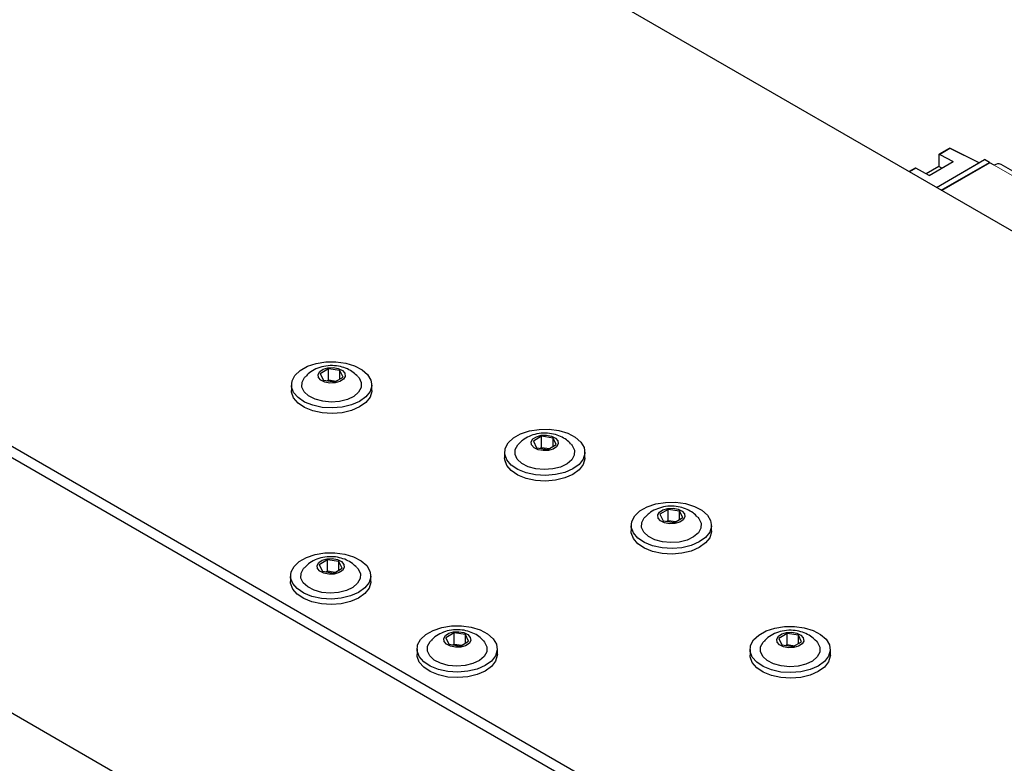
# Paper-space layout 'Blatt2' of a CAD drawing. Header units: millimetres. Extents: x 5 to 418, y 2 to 292.
# Tile 64 of 68: x 276 to 312, y 222 to 250. Entities that reach past the tile are written whole.
import ezdxf

# ---------------------------------------------------------------- set-up
doc = ezdxf.new("R2010")
doc.units = ezdxf.units.MM

psp = doc.layouts.new('Blatt2')

# ---------------------------------------------------------------- linework, layer by layer
at = {"color": 7, "linetype": 'Continuous', "lineweight": 25}
for p, q in [((343.911, 223.882), (286.989, 256.742)), ((252.005, 247.814), (319.534, 208.83)), ((251.652, 247.61), (319.18, 208.626)), ((310.351, 244.957), (309.981, 244.743)), ((311.451, 244.433), (310.399, 244.958)), ((309.882, 243.527), (311.65, 244.547)), ((309.97, 244.72), (309.97, 244.298)), ((310.004, 244.741), (310.5, 244.475)), ((311.826, 244.445), (311.65, 244.547)), ((309.097, 244.233), (308.878, 244.106)), ((309.617, 243.964), (309.12, 244.231)), ((309.97, 244.298), (309.501, 244.027)), ((309.617, 243.964), (310.5, 244.475)), ((309.882, 243.527), (311.437, 244.425)), ((310.082, 244.233), (309.97, 244.298)), ((310.059, 243.425), (311.826, 244.445)), ((311.844, 244.435), (310.076, 243.414)), ((311.826, 244.445), (311.826, 244.425)), ((312.003, 244.343), (311.844, 244.435)), ((346.194, 224.774), (312.253, 244.368)), ((287.546, 236.859), (287.242, 236.681)), ((287.242, 236.681), (287.357, 236.44)), ((287.965, 236.796), (287.546, 236.859)), ((287.546, 236.451), (287.546, 236.859)), ((288.08, 236.555), (287.965, 236.796)), ((287.965, 236.488), (287.965, 236.796)), ((286.186, 236.271), (286.186, 236.067)), ((287.357, 236.44), (287.776, 236.377)), ((287.493, 236.42), (287.546, 236.451)), ((287.546, 236.451), (287.829, 236.408)), ((287.546, 236.451), (287.554, 236.41)), ((287.776, 236.377), (288.08, 236.555)), ((289.136, 236.067), (289.136, 236.271)), ((256.601, 235.362), (314.23, 202.093)), ((295.377, 234.379), (295.073, 234.201)), ((295.073, 234.201), (295.188, 233.96)), ((295.796, 234.316), (295.377, 234.379)), ((295.377, 233.971), (295.377, 234.379)), ((295.607, 233.897), (295.911, 234.075)), ((295.911, 234.075), (295.796, 234.316)), ((295.796, 234.008), (295.796, 234.316)), ((294.017, 233.791), (294.017, 233.587)), ((295.188, 233.96), (295.607, 233.897)), ((295.324, 233.94), (295.377, 233.971)), ((295.377, 233.971), (295.66, 233.928)), ((295.377, 233.971), (295.386, 233.93)), ((296.967, 233.587), (296.967, 233.791)), ((300.026, 231.695), (299.722, 231.517)), ((299.722, 231.517), (299.837, 231.276)), ((300.445, 231.632), (300.026, 231.695)), ((300.026, 231.287), (300.026, 231.695)), ((300.56, 231.391), (300.445, 231.632)), ((300.445, 231.324), (300.445, 231.632)), ((299.837, 231.276), (300.256, 231.213)), ((299.973, 231.256), (300.026, 231.287)), ((300.026, 231.287), (300.31, 231.244)), ((300.026, 231.287), (300.035, 231.247)), ((300.256, 231.213), (300.56, 231.391)), ((298.666, 231.107), (298.666, 230.903)), ((301.616, 230.903), (301.616, 231.107)), ((287.51, 229.838), (287.207, 229.66)), ((287.93, 229.775), (287.51, 229.838)), ((287.51, 229.43), (287.51, 229.838)), ((288.045, 229.534), (287.93, 229.775)), ((287.93, 229.467), (287.93, 229.775)), ((287.207, 229.66), (287.322, 229.419)), ((287.322, 229.419), (287.741, 229.356)), ((287.457, 229.398), (287.51, 229.43)), ((287.51, 229.43), (287.794, 229.387)), ((287.51, 229.43), (287.519, 229.389)), ((287.741, 229.356), (288.045, 229.534)), ((286.151, 229.25), (286.151, 229.046)), ((289.101, 229.046), (289.101, 229.25)), ((292.16, 227.154), (291.856, 226.976)), ((291.856, 226.976), (291.971, 226.735)), ((292.579, 227.091), (292.16, 227.154)), ((292.16, 226.746), (292.16, 227.154)), ((292.39, 226.672), (292.694, 226.85)), ((292.694, 226.85), (292.579, 227.091)), ((292.579, 226.783), (292.579, 227.091)), ((304.393, 227.134), (304.089, 226.955)), ((304.089, 226.955), (304.204, 226.715)), ((304.812, 227.071), (304.393, 227.134)), ((304.393, 226.725), (304.393, 227.134)), ((304.623, 226.652), (304.927, 226.83)), ((304.927, 226.83), (304.812, 227.071)), ((304.812, 226.762), (304.812, 227.071)), ((290.8, 226.566), (290.8, 226.362)), ((291.971, 226.735), (292.39, 226.672)), ((292.107, 226.715), (292.16, 226.746)), ((292.16, 226.746), (292.443, 226.703)), ((292.16, 226.746), (292.168, 226.705)), ((293.75, 226.362), (293.75, 226.566)), ((303.033, 226.546), (303.033, 226.341)), ((304.204, 226.715), (304.623, 226.652)), ((304.34, 226.694), (304.393, 226.725)), ((304.393, 226.725), (304.676, 226.683)), ((304.393, 226.725), (304.401, 226.685)), ((305.983, 226.341), (305.983, 226.546))]:
    psp.add_line(p, q, dxfattribs=at)
at = {"color": 7, "linetype": 'Continuous', "lineweight": 18}
for p, q in [((310.375, 244.955), (310.004, 244.741)), ((311.437, 244.425), (310.375, 244.955)), ((309.12, 244.231), (308.891, 244.099)), ((312.003, 244.343), (345.944, 224.749))]:
    psp.add_line(p, q, dxfattribs=at)
at = {"color": 7, "linetype": 'Continuous', "lineweight": 25, "flags": 128}
for points in [[(288.053, 235.45), (287.687, 235.42), (287.319, 235.443), (286.973, 235.518), (286.67, 235.64), (286.43, 235.802), (286.266, 235.994), (286.191, 236.202), (286.207, 236.416), (286.315, 236.62), (286.508, 236.802), (286.773, 236.951), (287.094, 237.057), (287.45, 237.114), (287.82, 237.118), (288.18, 237.068), (288.507, 236.969), (288.781, 236.825), (288.984, 236.647), (289.105, 236.445), (289.134, 236.233), (289.072, 236.022), (288.92, 235.828), (288.69, 235.661), (288.394, 235.532), (288.053, 235.45)], [(287.953, 235.659), (287.643, 235.636), (287.334, 235.665), (287.051, 235.743), (286.818, 235.863), (286.653, 236.017), (286.57, 236.191), (286.575, 236.372), (286.668, 236.544), (286.69, 236.569)], [(287.794, 236.34), (287.599, 236.332), (287.414, 236.367), (287.266, 236.441), (287.179, 236.541), (287.165, 236.654), (287.226, 236.761), (287.354, 236.846), (287.528, 236.896), (287.723, 236.904), (287.908, 236.869), (288.055, 236.795), (288.143, 236.695), (288.157, 236.582), (288.096, 236.475), (287.968, 236.39), (287.794, 236.34)], [(288.631, 236.57), (288.669, 236.525), (288.752, 236.351), (288.747, 236.17), (288.654, 235.998), (288.48, 235.847), (288.24, 235.731), (287.953, 235.659)], [(288.053, 235.246), (287.687, 235.215), (287.319, 235.238), (286.973, 235.314), (286.67, 235.436), (286.43, 235.598), (286.266, 235.789), (286.191, 235.998), (286.186, 236.067)], [(289.136, 236.067), (289.134, 236.028), (289.072, 235.818), (288.92, 235.623), (288.69, 235.457), (288.394, 235.328), (288.053, 235.246)], [(295.884, 232.97), (295.518, 232.94), (295.151, 232.963), (294.805, 233.038), (294.502, 233.16), (294.261, 233.322), (294.098, 233.514), (294.022, 233.723), (294.039, 233.936), (294.147, 234.14), (294.339, 234.322), (294.604, 234.471), (294.925, 234.577), (295.281, 234.634), (295.651, 234.638), (296.011, 234.588), (296.338, 234.489), (296.612, 234.345), (296.815, 234.167), (296.936, 233.965), (296.966, 233.753), (296.903, 233.542), (296.751, 233.348), (296.521, 233.181), (296.226, 233.052), (295.884, 232.97)], [(295.625, 233.86), (295.43, 233.852), (295.245, 233.887), (295.098, 233.961), (295.01, 234.061), (294.996, 234.174), (295.057, 234.281), (295.185, 234.366), (295.359, 234.416), (295.554, 234.425), (295.739, 234.389), (295.887, 234.316), (295.974, 234.215), (295.988, 234.103), (295.927, 233.996), (295.799, 233.91), (295.625, 233.86)], [(295.785, 233.179), (295.474, 233.156), (295.165, 233.185), (294.882, 233.263), (294.649, 233.383), (294.484, 233.537), (294.401, 233.711), (294.406, 233.892), (294.499, 234.064), (294.521, 234.089)], [(296.462, 234.091), (296.5, 234.045), (296.583, 233.871), (296.578, 233.69), (296.485, 233.518), (296.311, 233.367), (296.071, 233.251), (295.785, 233.179)], [(295.884, 232.766), (295.518, 232.736), (295.151, 232.759), (294.805, 232.834), (294.502, 232.956), (294.261, 233.118), (294.098, 233.31), (294.022, 233.518), (294.017, 233.587)], [(296.967, 233.587), (296.966, 233.549), (296.903, 233.338), (296.751, 233.144), (296.521, 232.977), (296.226, 232.848), (295.884, 232.766)], [(300.533, 230.286), (300.167, 230.256), (299.8, 230.279), (299.454, 230.354), (299.151, 230.476), (298.91, 230.638), (298.747, 230.83), (298.671, 231.039), (298.688, 231.252), (298.796, 231.456), (298.988, 231.638), (299.253, 231.787), (299.574, 231.893), (299.931, 231.95), (300.3, 231.954), (300.66, 231.904), (300.987, 231.805), (301.261, 231.661), (301.465, 231.483), (301.585, 231.282), (301.615, 231.069), (301.552, 230.858), (301.401, 230.664), (301.17, 230.497), (300.875, 230.368), (300.533, 230.286)], [(300.274, 231.176), (300.08, 231.168), (299.895, 231.203), (299.747, 231.277), (299.659, 231.377), (299.645, 231.49), (299.707, 231.597), (299.834, 231.682), (300.008, 231.732), (300.203, 231.741), (300.388, 231.705), (300.536, 231.632), (300.623, 231.531), (300.638, 231.419), (300.576, 231.312), (300.449, 231.227), (300.274, 231.176)], [(300.434, 230.495), (300.123, 230.472), (299.814, 230.501), (299.531, 230.579), (299.298, 230.699), (299.133, 230.853), (299.05, 231.027), (299.055, 231.208), (299.148, 231.381), (299.17, 231.405)], [(301.111, 231.407), (301.149, 231.361), (301.233, 231.187), (301.227, 231.006), (301.134, 230.834), (300.961, 230.683), (300.721, 230.567), (300.434, 230.495)], [(300.533, 230.082), (300.167, 230.052), (299.8, 230.075), (299.454, 230.15), (299.151, 230.272), (298.91, 230.434), (298.747, 230.626), (298.671, 230.835), (298.666, 230.903)], [(301.616, 230.903), (301.615, 230.865), (301.552, 230.654), (301.401, 230.46), (301.17, 230.293), (300.875, 230.164), (300.533, 230.082)], [(288.018, 228.429), (287.652, 228.398), (287.284, 228.421), (286.938, 228.497), (286.635, 228.619), (286.394, 228.781), (286.231, 228.972), (286.155, 229.181), (286.172, 229.395), (286.28, 229.599), (286.473, 229.781), (286.738, 229.93), (287.058, 230.036), (287.415, 230.093), (287.785, 230.096), (288.144, 230.047), (288.471, 229.947), (288.745, 229.804), (288.949, 229.626), (289.069, 229.424), (289.099, 229.211), (289.036, 229.001), (288.885, 228.806), (288.654, 228.64), (288.359, 228.511), (288.018, 228.429)], [(287.758, 229.319), (287.564, 229.31), (287.379, 229.346), (287.231, 229.42), (287.144, 229.52), (287.129, 229.632), (287.191, 229.739), (287.318, 229.825), (287.493, 229.875), (287.687, 229.883), (287.872, 229.848), (288.02, 229.774), (288.108, 229.674), (288.122, 229.561), (288.06, 229.454), (287.933, 229.369), (287.758, 229.319)], [(287.918, 228.638), (287.607, 228.615), (287.298, 228.644), (287.016, 228.721), (286.782, 228.842), (286.618, 228.996), (286.534, 229.17), (286.54, 229.351), (286.633, 229.523), (286.654, 229.548)], [(288.596, 229.549), (288.634, 229.504), (288.717, 229.33), (288.712, 229.149), (288.618, 228.977), (288.445, 228.826), (288.205, 228.71), (287.918, 228.638)], [(288.018, 228.225), (287.652, 228.194), (287.284, 228.217), (286.938, 228.292), (286.635, 228.415), (286.394, 228.577), (286.231, 228.768), (286.155, 228.977), (286.151, 229.046)], [(289.101, 229.046), (289.099, 229.007), (289.036, 228.797), (288.885, 228.602), (288.654, 228.435), (288.359, 228.307), (288.018, 228.225)], [(292.667, 225.745), (292.301, 225.715), (291.933, 225.738), (291.587, 225.813), (291.284, 225.935), (291.044, 226.097), (290.88, 226.288), (290.805, 226.497), (290.821, 226.711), (290.929, 226.915), (291.122, 227.097), (291.387, 227.246), (291.708, 227.352), (292.064, 227.409), (292.434, 227.412), (292.793, 227.363), (293.121, 227.264), (293.394, 227.12), (293.598, 226.942), (293.719, 226.74), (293.748, 226.528), (293.685, 226.317), (293.534, 226.122), (293.303, 225.956), (293.008, 225.827), (292.667, 225.745)], [(292.408, 226.635), (292.213, 226.627), (292.028, 226.662), (291.88, 226.736), (291.793, 226.836), (291.779, 226.949), (291.84, 227.055), (291.968, 227.141), (292.142, 227.191), (292.336, 227.199), (292.522, 227.164), (292.669, 227.09), (292.757, 226.99), (292.771, 226.877), (292.71, 226.77), (292.582, 226.685), (292.408, 226.635)], [(304.9, 225.725), (304.534, 225.694), (304.166, 225.717), (303.82, 225.792), (303.517, 225.915), (303.277, 226.077), (303.113, 226.268), (303.038, 226.477), (303.054, 226.69), (303.162, 226.894), (303.355, 227.077), (303.62, 227.225), (303.941, 227.332), (304.297, 227.388), (304.667, 227.392), (305.026, 227.343), (305.353, 227.243), (305.627, 227.1), (305.831, 226.922), (305.952, 226.72), (305.981, 226.507), (305.918, 226.297), (305.767, 226.102), (305.536, 225.935), (305.241, 225.807), (304.9, 225.725)], [(304.641, 226.614), (304.446, 226.606), (304.261, 226.642), (304.113, 226.715), (304.026, 226.816), (304.012, 226.928), (304.073, 227.035), (304.201, 227.12), (304.375, 227.171), (304.569, 227.179), (304.755, 227.144), (304.902, 227.07), (304.99, 226.969), (305.004, 226.857), (304.943, 226.75), (304.815, 226.665), (304.641, 226.614)], [(292.567, 225.954), (292.257, 225.931), (291.947, 225.96), (291.665, 226.037), (291.432, 226.158), (291.267, 226.312), (291.184, 226.486), (291.189, 226.667), (291.282, 226.839), (291.304, 226.864)], [(293.245, 226.865), (293.283, 226.82), (293.366, 226.646), (293.361, 226.465), (293.268, 226.293), (293.094, 226.142), (292.854, 226.026), (292.567, 225.954)], [(304.8, 225.933), (304.49, 225.911), (304.18, 225.939), (303.898, 226.017), (303.665, 226.138), (303.5, 226.291), (303.417, 226.466), (303.422, 226.646), (303.515, 226.819), (303.537, 226.844)], [(305.478, 226.845), (305.516, 226.8), (305.599, 226.625), (305.594, 226.445), (305.501, 226.272), (305.327, 226.122), (305.087, 226.006), (304.8, 225.933)], [(292.667, 225.541), (292.301, 225.51), (291.933, 225.533), (291.587, 225.608), (291.284, 225.731), (291.044, 225.893), (290.88, 226.084), (290.805, 226.293), (290.8, 226.362)], [(293.75, 226.362), (293.748, 226.323), (293.685, 226.113), (293.534, 225.918), (293.303, 225.751), (293.008, 225.623), (292.667, 225.541)], [(304.9, 225.521), (304.534, 225.49), (304.166, 225.513), (303.82, 225.588), (303.517, 225.71), (303.277, 225.872), (303.113, 226.064), (303.038, 226.273), (303.033, 226.341)], [(305.983, 226.341), (305.981, 226.303), (305.918, 226.093), (305.767, 225.898), (305.536, 225.731), (305.241, 225.603), (304.9, 225.521)]]:
    psp.add_lwpolyline(points, dxfattribs=at)
at = {"color": 7, "linetype": 'Continuous', "lineweight": 25}
for centre, radius, start, end in [((310.376, 244.914), 0.05, 63.4641, 119.9973), ((309.991, 244.724), 0.0216, 53.8088, 189.6652), ((309.107, 244.211), 0.0244, 56.4293, 114.9652), ((312.15, 244.139), 0.251, 65.6929, 125.6176)]:
    psp.add_arc(centre, radius, start, end, dxfattribs=at)
at = {"color": 7, "linetype": 'Continuous', "lineweight": 18}
for centre, radius, start, end in [((310.362, 244.935), 0.0244, 56.4293, 114.9652), ((310.39, 244.936), 0.0242, 68.3898, 127.1591)]:
    psp.add_arc(centre, radius, start, end, dxfattribs=at)
at = {"color": 7, "linetype": 'Continuous', "lineweight": 25}
psp.add_ellipse((311.437, 244.384), major_axis=(0.025, 0.0434), ratio=0.576679, start_param=0.034867, end_param=0.784708, dxfattribs=at)
for points in [[(288.624, 236.574), (288.571, 236.627), (288.457, 236.74), (288.238, 236.863), (287.979, 236.951), (287.683, 236.987), (287.375, 236.96), (287.088, 236.866), (286.857, 236.736), (286.745, 236.619), (286.699, 236.57)], [(296.455, 234.094), (296.402, 234.147), (296.288, 234.26), (296.069, 234.383), (295.81, 234.471), (295.514, 234.507), (295.207, 234.48), (294.919, 234.386), (294.688, 234.257), (294.577, 234.139), (294.53, 234.09)], [(301.104, 231.41), (301.051, 231.463), (300.938, 231.576), (300.718, 231.699), (300.459, 231.787), (300.164, 231.823), (299.856, 231.796), (299.568, 231.702), (299.337, 231.573), (299.226, 231.455), (299.179, 231.406)], [(288.589, 229.553), (288.535, 229.606), (288.422, 229.718), (288.202, 229.842), (287.943, 229.93), (287.648, 229.966), (287.34, 229.939), (287.052, 229.845), (286.822, 229.715), (286.71, 229.598), (286.663, 229.549)], [(293.238, 226.869), (293.185, 226.922), (293.071, 227.035), (292.852, 227.158), (292.593, 227.246), (292.297, 227.282), (291.989, 227.255), (291.702, 227.161), (291.471, 227.031), (291.359, 226.914), (291.313, 226.865)], [(305.471, 226.849), (305.418, 226.901), (305.304, 227.014), (305.085, 227.137), (304.826, 227.225), (304.53, 227.262), (304.222, 227.235), (303.935, 227.141), (303.704, 227.011), (303.592, 226.893), (303.546, 226.844)]]:
    psp.add_open_spline(points, degree=3, knots=[0, 0, 0, 0, 0.104443, 0.22358, 0.348973, 0.485072, 0.634143, 0.773606, 0.905684, 1, 1, 1, 1], dxfattribs=at)

doc.saveas('drawing.dxf')
